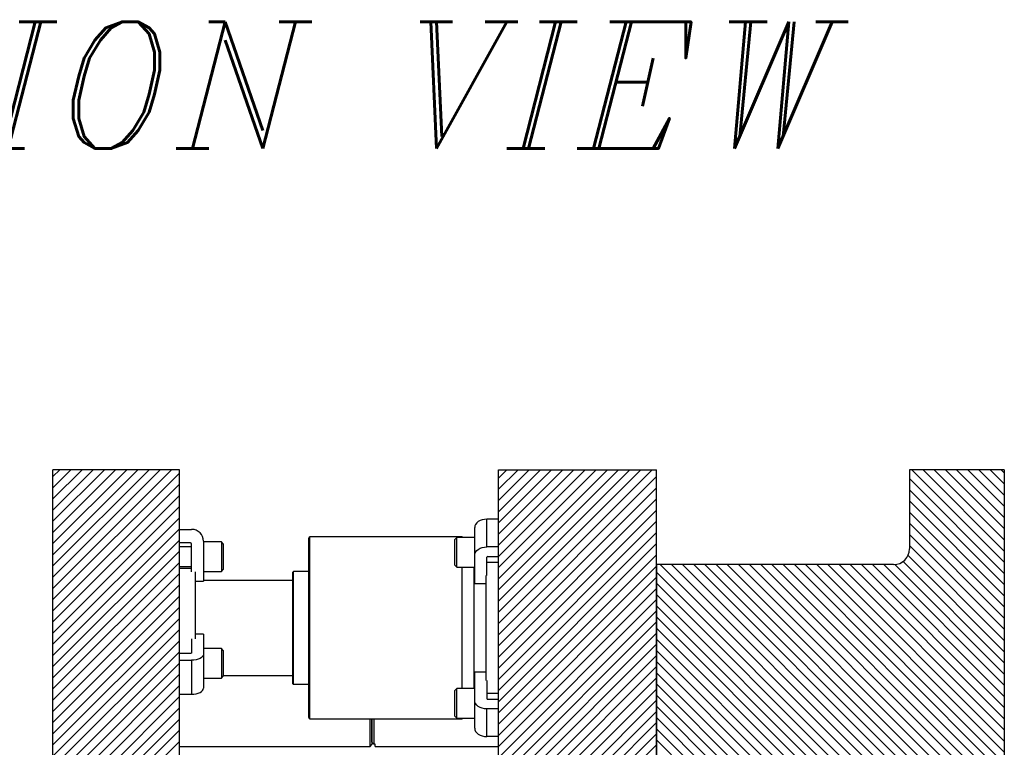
# Model space of a CAD drawing. Header units: inches. Extents: x 1802 to 2468, y -253 to -72.
# Tile 128 of 256: x 1877 to 1893, y -141 to -129. Entities that reach past the tile are written whole.
import ezdxf

# ---------------------------------------------------------------- set-up
doc = ezdxf.new("R2010")
doc.units = ezdxf.units.IN
doc.header["$LTSCALE"] = 0.5
doc.header["$MEASUREMENT"] = 0
doc.layers.add('SID-M-F', color=202, linetype='Continuous')
doc.layers.add('SID-M-S', color=105, linetype='Continuous')
doc.styles.add('I', font='ITALIC.SHX')

msp = doc.modelspace()

# ---------------------------------------------------------------- linework, layer by layer
at = {"layer": 'SID-M-F', "linetype": 'Continuous'}
for p, q in [((1877.52787, -136.6308), (1877.63479, -136.52387)), ((1877.52787, -136.80757), (1877.81157, -136.52387)), ((1877.52787, -136.98435), (1877.98835, -136.52387)), ((1877.52787, -137.16113), (1878.16512, -136.52387)), ((1877.52787, -137.3379), (1878.3419, -136.52387)), ((1877.52787, -137.51468), (1878.51868, -136.52387)), ((1877.52787, -137.69146), (1878.69545, -136.52387)), ((1877.52787, -137.86823), (1878.87223, -136.52387)), ((1877.52787, -138.04501), (1879.04901, -136.52387)), ((1877.52787, -138.22179), (1879.22578, -136.52387)), ((1877.52787, -138.39856), (1879.40256, -136.52387)), ((1884.57314, -136.65659), (1884.70586, -136.52387)), ((1884.57314, -136.83337), (1884.88264, -136.52387)), ((1884.57314, -137.01014), (1885.05942, -136.52387)), ((1884.57314, -137.18692), (1885.23619, -136.52387)), ((1884.57314, -137.3637), (1885.41297, -136.52387)), ((1884.57314, -137.54047), (1885.58975, -136.52387)), ((1884.57314, -137.71725), (1885.76652, -136.52387)), ((1884.57314, -137.89403), (1885.9433, -136.52387)), ((1884.57314, -138.0708), (1886.12008, -136.52387)), ((1884.57314, -138.24758), (1886.29685, -136.52387)), ((1884.57314, -138.42436), (1886.47363, -136.52387)), ((1884.57314, -138.60113), (1886.65041, -136.52387)), ((1884.57314, -138.77791), (1886.82718, -136.52387)), ((1884.57314, -138.95469), (1887.00396, -136.52387)), ((1892.57314, -137.98564), (1891.11137, -136.52387)), ((1892.57314, -137.80887), (1891.28814, -136.52387)), ((1892.57314, -137.63209), (1891.46492, -136.52387)), ((1892.57314, -137.45531), (1891.6417, -136.52387)), ((1892.57314, -137.27854), (1891.81847, -136.52387)), ((1892.57314, -137.10176), (1891.99525, -136.52387)), ((1892.57314, -136.92498), (1892.17203, -136.52387)), ((1892.57314, -136.74821), (1892.3488, -136.52387)), ((1892.57314, -136.57143), (1892.52558, -136.52387)), ((1877.52787, -138.57534), (1879.52787, -136.57534)), ((1884.57314, -139.13146), (1887.07314, -136.63146)), ((1892.57314, -138.16242), (1891.07314, -136.66242)), ((1877.52787, -138.75212), (1879.52787, -136.75212)), ((1884.57314, -139.30824), (1887.07314, -136.80824)), ((1892.57314, -138.3392), (1891.07314, -136.8392)), ((1877.52787, -138.92889), (1879.52787, -136.92889)), ((1884.57314, -139.48502), (1887.07314, -136.98502)), ((1892.57314, -138.51597), (1891.07314, -137.01597)), ((1877.52787, -139.10567), (1879.52787, -137.10567)), ((1884.57314, -139.66179), (1887.07314, -137.16179)), ((1877.52787, -139.28245), (1879.52787, -137.28245)), ((1892.57314, -138.69275), (1891.07314, -137.19275)), ((1877.52787, -139.45922), (1879.52787, -137.45922)), ((1884.57314, -139.83857), (1887.07314, -137.33857)), ((1892.57314, -138.86953), (1891.07314, -137.36953)), ((1877.52787, -139.636), (1879.52787, -137.636)), ((1884.57314, -140.01535), (1887.07314, -137.51535)), ((1892.57314, -139.0463), (1891.07314, -137.5463)), ((1884.57314, -140.19212), (1887.07314, -137.69212)), ((1892.57314, -139.22308), (1891.07314, -137.72308)), ((1877.52787, -139.81278), (1879.52787, -137.81278)), ((1884.57314, -140.3689), (1887.07314, -137.8689)), ((1892.57314, -139.39986), (1891.05062, -137.87734)), ((1877.52787, -139.98955), (1879.52787, -137.98955)), ((1884.57314, -140.54568), (1887.07314, -138.04568)), ((1892.57314, -143.46572), (1887.13129, -138.02387)), ((1892.57314, -143.28894), (1887.30807, -138.02387)), ((1892.57314, -143.11217), (1887.48484, -138.02387)), ((1892.57314, -142.93539), (1887.66162, -138.02387)), ((1892.57314, -142.75861), (1887.8384, -138.02387)), ((1892.57314, -142.58184), (1888.01517, -138.02387)), ((1892.57314, -142.40506), (1888.19195, -138.02387)), ((1892.57314, -142.22828), (1888.36873, -138.02387)), ((1892.57314, -142.05151), (1888.5455, -138.02387)), ((1892.57314, -141.87473), (1888.72228, -138.02387)), ((1892.57314, -141.69795), (1888.89906, -138.02387)), ((1892.57314, -141.52118), (1889.07583, -138.02387)), ((1892.57314, -141.3444), (1889.25261, -138.02387)), ((1892.57314, -141.16762), (1889.42939, -138.02387)), ((1892.57314, -140.99085), (1889.60616, -138.02387)), ((1892.57314, -140.81407), (1889.78294, -138.02387)), ((1892.57314, -140.63729), (1889.95972, -138.02387)), ((1892.57314, -140.46052), (1890.13649, -138.02387)), ((1892.57314, -140.28374), (1890.31327, -138.02387)), ((1892.57314, -140.10696), (1890.49005, -138.02387)), ((1892.57314, -139.93019), (1890.66682, -138.02387)), ((1892.57314, -139.75341), (1890.84274, -138.023)), ((1892.57314, -139.57663), (1890.97154, -137.97503)), ((1877.52787, -140.16633), (1879.52787, -138.16633)), ((1884.57314, -140.72245), (1887.07314, -138.22245)), ((1892.57314, -143.6425), (1887.07314, -138.1425)), ((1877.52787, -140.34311), (1879.52787, -138.34311)), ((1884.57314, -140.89923), (1887.07314, -138.39923)), ((1892.57314, -143.81927), (1887.07314, -138.31927)), ((1877.52787, -140.51988), (1879.52787, -138.51988)), ((1884.57314, -141.07601), (1887.07314, -138.57601)), ((1892.57314, -143.99605), (1887.07314, -138.49605)), ((1877.52787, -140.69666), (1879.52787, -138.69666)), ((1892.57314, -144.17283), (1887.07314, -138.67283)), ((1877.52787, -140.87344), (1879.52787, -138.87344)), ((1884.57314, -141.25278), (1887.07314, -138.75278)), ((1892.57314, -144.3496), (1887.07314, -138.8496)), ((1884.57314, -141.42956), (1887.07314, -138.92956)), ((1892.57314, -144.52638), (1887.07314, -139.02638)), ((1877.52787, -141.05021), (1879.52787, -139.05021)), ((1884.57314, -141.60634), (1887.07314, -139.10634)), ((1892.57314, -144.70316), (1887.07314, -139.20316)), ((1877.52787, -141.22699), (1879.52787, -139.22699)), ((1884.57314, -141.78311), (1887.07314, -139.28311)), ((1877.52787, -141.40377), (1879.52787, -139.40377)), ((1884.57314, -141.95989), (1887.07314, -139.45989)), ((1892.57314, -144.87993), (1887.07314, -139.37993)), ((1877.52787, -141.58054), (1879.52787, -139.58054)), ((1884.57314, -142.13667), (1887.07314, -139.63667)), ((1892.57314, -145.05671), (1887.07314, -139.55671)), ((1877.52787, -141.75732), (1879.52787, -139.75732)), ((1884.57314, -142.31344), (1887.07314, -139.81344)), ((1892.57314, -145.23349), (1887.07314, -139.73349)), ((1877.52787, -141.9341), (1879.52787, -139.9341)), ((1892.57314, -145.41026), (1887.07314, -139.91026)), ((1877.52787, -142.11087), (1879.52787, -140.11087)), ((1884.57314, -142.49022), (1887.07314, -139.99022)), ((1892.57314, -145.58704), (1887.07314, -140.08704)), ((1877.52787, -142.28765), (1879.52787, -140.28765)), ((1884.57314, -142.667), (1887.07314, -140.167)), ((1892.57314, -145.76382), (1887.07314, -140.26382)), ((1884.57314, -142.84377), (1887.07314, -140.34377)), ((1892.57314, -145.94059), (1887.07314, -140.44059)), ((1877.52787, -142.46443), (1879.52787, -140.46443)), ((1884.57314, -143.02055), (1887.07314, -140.52055)), ((1877.52787, -142.6412), (1879.52787, -140.6412)), ((1884.57314, -143.19733), (1887.07314, -140.69733)), ((1892.57314, -146.11737), (1887.07314, -140.61737)), ((1877.52787, -142.81798), (1879.52787, -140.81798)), ((1884.57314, -143.3741), (1887.07314, -140.8741)), ((1892.57314, -146.29415), (1887.07314, -140.79415))]:
    msp.add_line(p, q, dxfattribs=at)
at = {"layer": 'SID-M-S'}
for p, q in [((1879.52787, -136.52387), (1877.52787, -136.52387)), ((1877.52787, -146.2235), (1877.52787, -136.52387)), ((1879.52787, -144.48324), (1879.52787, -136.52387)), ((1884.57314, -145.51324), (1884.57314, -136.52387)), ((1884.57314, -136.52387), (1887.07314, -136.52387)), ((1887.07314, -156.52387), (1887.07314, -136.52387)), ((1891.07314, -136.52387), (1891.07314, -137.77387)), ((1892.57314, -136.52387), (1891.07314, -136.52387)), ((1892.57314, -136.52387), (1892.57314, -156.52387)), ((1884.28214, -137.32777), (1884.2535, -137.34439)), ((1884.31481, -137.31542), (1884.28214, -137.32777)), ((1884.35027, -137.30781), (1884.31481, -137.31542)), ((1884.38714, -137.30525), (1884.35027, -137.30781)), ((1884.38714, -137.74365), (1884.38714, -137.30525)), ((1884.57314, -137.30525), (1884.38714, -137.30525)), ((1879.52787, -137.46587), (1879.72087, -137.46587)), ((1884.20177, -137.41282), (1884.19814, -137.43889)), ((1884.19814, -137.87729), (1884.19814, -137.43889)), ((1884.21253, -137.38775), (1884.20177, -137.41282)), ((1884.22999, -137.36464), (1884.21253, -137.38775)), ((1884.2535, -137.34439), (1884.22999, -137.36464)), ((1881.57314, -140.44137), (1881.57314, -137.60637)), ((1883.99964, -137.58637), (1881.59314, -137.58637)), ((1881.59314, -140.46137), (1881.59314, -137.58637)), ((1883.91689, -137.59625), (1883.88564, -137.6275)), ((1883.88564, -138.03375), (1883.88564, -137.6275)), ((1884.19814, -137.59625), (1883.91689, -137.59625)), ((1883.91689, -138.065), (1883.91689, -137.59625)), ((1884.00952, -137.59625), (1883.99964, -137.58637)), ((1883.99964, -137.59625), (1883.99964, -137.58637)), ((1879.70337, -137.68087), (1879.52787, -137.68087)), ((1879.72087, -137.74262), (1879.52787, -137.74262)), ((1879.72087, -138.1391), (1879.72087, -137.69837)), ((1879.90987, -137.65487), (1879.90987, -138.28558)), ((1880.19112, -137.66449), (1879.90987, -137.66449)), ((1880.22237, -137.69574), (1880.19112, -137.66449)), ((1880.19112, -137.66449), (1880.19112, -137.89887)), ((1880.22237, -137.69574), (1880.22237, -137.89887)), ((1884.22999, -137.80305), (1884.2535, -137.78279)), ((1884.2535, -137.78279), (1884.28214, -137.76617)), ((1884.28214, -137.76617), (1884.31481, -137.75382)), ((1884.31481, -137.75382), (1884.35027, -137.74622)), ((1884.35027, -137.74622), (1884.38714, -137.74365)), ((1884.57314, -137.74365), (1884.38714, -137.74365)), ((1880.19112, -137.89887), (1880.19112, -138.13324)), ((1880.22237, -137.89887), (1880.22237, -138.10199)), ((1884.19814, -137.87729), (1884.20177, -137.85122)), ((1884.19814, -138.32327), (1884.19814, -137.87729)), ((1884.20177, -137.85122), (1884.21253, -137.82615)), ((1884.21253, -137.82615), (1884.22999, -137.80305)), ((1884.38714, -138.19339), (1884.38714, -137.90805)), ((1884.40464, -137.89568), (1884.57314, -137.89568)), ((1879.52787, -138.05512), (1879.72087, -138.05512)), ((1879.72087, -138.08637), (1879.52787, -138.08637)), ((1880.19112, -138.13324), (1880.22237, -138.10199)), ((1883.88564, -138.03375), (1883.91689, -138.065)), ((1883.91689, -138.065), (1884.19814, -138.065)), ((1883.99964, -139.98274), (1883.99964, -138.065)), ((1884.18714, -139.98274), (1884.18714, -138.065)), ((1884.38714, -137.98688), (1884.57314, -137.98688)), ((1887.07314, -138.02387), (1887.07314, -155.02387)), ((1890.82314, -138.02387), (1887.07314, -138.02387)), ((1879.77787, -138.1391), (1879.77787, -139.19778)), ((1879.90987, -138.13324), (1880.19112, -138.13324)), ((1881.32314, -139.90662), (1881.32314, -138.14112)), ((1881.57314, -138.13324), (1881.33102, -138.13324)), ((1881.33102, -139.91449), (1881.33102, -138.13324)), ((1884.38014, -139.85435), (1884.38014, -138.19339)), ((1879.77787, -138.28558), (1879.90987, -138.28558)), ((1881.32314, -138.27387), (1879.90987, -138.27387)), ((1884.19814, -138.32327), (1884.38014, -138.32327)), ((1879.72087, -139.19778), (1879.72087, -139.41815)), ((1879.90987, -139.12455), (1879.77787, -139.12455)), ((1879.90987, -139.12455), (1879.90987, -139.4399)), ((1880.19112, -139.35199), (1879.90987, -139.35199)), ((1880.22237, -139.38324), (1880.19112, -139.35199)), ((1880.19112, -139.35199), (1880.19112, -139.58637)), ((1879.70337, -139.4269), (1879.52787, -139.4269)), ((1879.70678, -139.42673), (1879.70337, -139.4269)), ((1879.71006, -139.42623), (1879.70678, -139.42673)), ((1879.71309, -139.42543), (1879.71006, -139.42623)), ((1879.71574, -139.42434), (1879.71309, -139.42543)), ((1879.71792, -139.42301), (1879.71574, -139.42434)), ((1879.71953, -139.4215), (1879.71792, -139.42301)), ((1879.72053, -139.41986), (1879.71953, -139.4215)), ((1879.72087, -139.41815), (1879.72053, -139.41986)), ((1879.85451, -139.50672), (1879.82587, -139.51847)), ((1879.87801, -139.4924), (1879.85451, -139.50672)), ((1879.89548, -139.47606), (1879.87801, -139.4924)), ((1879.90623, -139.45834), (1879.89548, -139.47606)), ((1879.90987, -139.4399), (1879.90623, -139.45834)), ((1879.90987, -139.4399), (1879.90987, -139.97684)), ((1880.22237, -139.38324), (1880.22237, -139.58637)), ((1879.52787, -139.5344), (1879.72087, -139.5344)), ((1879.75774, -139.53258), (1879.72087, -139.5344)), ((1879.72087, -139.5344), (1879.72087, -140.07134)), ((1879.79319, -139.52721), (1879.75774, -139.53258)), ((1879.82587, -139.51847), (1879.79319, -139.52721)), ((1880.19112, -139.58637), (1880.19112, -139.82074)), ((1880.22237, -139.58637), (1880.22237, -139.78949)), ((1879.90987, -139.82074), (1880.19112, -139.82074)), ((1880.19112, -139.82074), (1880.22237, -139.78949)), ((1880.22237, -139.77387), (1881.32314, -139.77387)), ((1884.19814, -140.17044), (1884.19814, -139.72446)), ((1884.38014, -139.72446), (1884.19814, -139.72446)), ((1879.90623, -139.99527), (1879.90987, -139.97684)), ((1881.33102, -139.91449), (1881.57314, -139.91449)), ((1883.91689, -139.98274), (1883.88564, -140.01399)), ((1884.19814, -139.98274), (1883.91689, -139.98274)), ((1883.91689, -140.45149), (1883.91689, -139.98274)), ((1884.38714, -139.85435), (1884.38714, -140.13968)), ((1879.52787, -140.07134), (1879.72087, -140.07134)), ((1879.72087, -140.07134), (1879.75774, -140.06952)), ((1879.75774, -140.06952), (1879.79319, -140.06414)), ((1879.79319, -140.06414), (1879.82587, -140.05541)), ((1879.82587, -140.05541), (1879.85451, -140.04366)), ((1879.85451, -140.04366), (1879.87801, -140.02934)), ((1879.87801, -140.02934), (1879.89548, -140.013)), ((1879.89548, -140.013), (1879.90623, -139.99527)), ((1883.88564, -140.42024), (1883.88564, -140.01399)), ((1884.57314, -140.06086), (1884.38714, -140.06086)), ((1884.19814, -140.60885), (1884.19814, -140.17044)), ((1884.20177, -140.19651), (1884.19814, -140.17044)), ((1884.21253, -140.22158), (1884.20177, -140.19651)), ((1884.22999, -140.24469), (1884.21253, -140.22158)), ((1884.2535, -140.26494), (1884.22999, -140.24469)), ((1884.28214, -140.28156), (1884.2535, -140.26494)), ((1884.31481, -140.29391), (1884.28214, -140.28156)), ((1884.35027, -140.30152), (1884.31481, -140.29391)), ((1884.40464, -140.15206), (1884.57314, -140.15206)), ((1883.88564, -140.42024), (1883.91689, -140.45149)), ((1884.38714, -140.30409), (1884.35027, -140.30152)), ((1884.57314, -140.30409), (1884.38714, -140.30409)), ((1884.38714, -140.74249), (1884.38714, -140.30409)), ((1881.59314, -140.46137), (1883.99964, -140.46137)), ((1882.54287, -140.89887), (1882.54287, -140.46137)), ((1882.57287, -140.46137), (1882.57287, -140.86887)), ((1882.57314, -140.83104), (1882.57314, -140.46137)), ((1882.60314, -140.46137), (1882.60314, -140.86239)), ((1883.91689, -140.45149), (1884.19814, -140.45149)), ((1883.99964, -140.46137), (1884.00952, -140.45149)), ((1883.99964, -140.46137), (1883.99964, -140.45149)), ((1884.19814, -140.60885), (1884.20177, -140.63492)), ((1884.20177, -140.63492), (1884.21253, -140.65999)), ((1884.21253, -140.65999), (1884.22999, -140.6831)), ((1884.22999, -140.6831), (1884.2535, -140.70335)), ((1884.2535, -140.70335), (1884.28214, -140.71997)), ((1884.28214, -140.71997), (1884.31481, -140.73232)), ((1884.31481, -140.73232), (1884.35027, -140.73992)), ((1884.35027, -140.73992), (1884.38714, -140.74249)), ((1884.57314, -140.74249), (1884.38714, -140.74249)), ((1879.52787, -140.89887), (1882.54287, -140.89887)), ((1882.54287, -140.89887), (1882.57287, -140.86887)), ((1882.60314, -140.86239), (1882.57314, -140.83104)), ((1882.62314, -140.86239), (1882.60314, -140.86239)), ((1882.62314, -140.89887), (1882.62314, -140.86239)), ((1882.62314, -140.89887), (1884.57314, -140.89887))]:
    msp.add_line(p, q, dxfattribs=at)
for centre, radius, start, end in [((1879.72087, -137.65487), 0.189, 360, 90), ((1881.59314, -137.60637), 0.02, 90, 180), ((1879.70337, -137.69837), 0.0175, 0, 90), ((1890.82314, -137.77387), 0.25, 270, 0), ((1884.40245, -137.91115), 0.01562, 81.950533, 168.578246), ((1881.33102, -138.14112), 0.00787, 90, 180), ((1881.33102, -139.90662), 0.00787, 180, 270), ((1884.40245, -140.13659), 0.01562, 191.421754, 278.049467), ((1881.59314, -140.44137), 0.02, 180, 270)]:
    msp.add_arc(centre, radius, start, end, dxfattribs=at)

# ---------------------------------------------------------------- texts
at = {"color": 6, "style": 'I'}
msp.add_text('SECTION VIEW', height=2, dxfattribs=at).set_placement((1868.9349, -131.44486))

doc.saveas('drawing.dxf')
